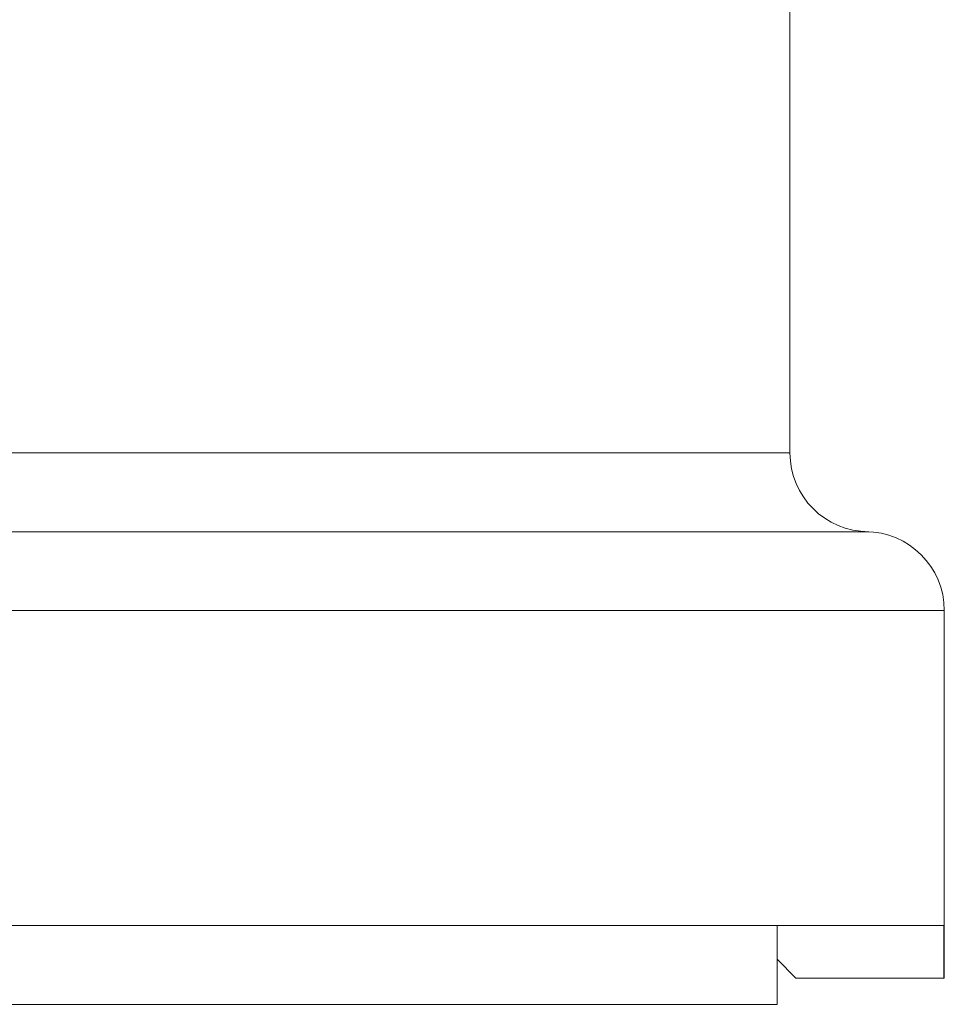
# Model space of a CAD drawing. Header units: inches. Extents: x 1 to 15.9, y 0.2 to 10.7.
# Tile 5 of 26: x 2.6 to 4, y 4 to 5.5. Entities that reach past the tile are written whole.
import ezdxf

# ---------------------------------------------------------------- set-up
doc = ezdxf.new("R2010")
doc.units = ezdxf.units.IN
doc.header["$MEASUREMENT"] = 0

msp = doc.modelspace()

# ---------------------------------------------------------------- linework, layer by layer
at = {"color": 7, "linetype": 'Continuous', "lineweight": 15}
for p, q in [((3.7733, 4.8609), (3.7733, 5.9909)), ((1.1533, 4.7409), (3.8933, 4.7409)), ((4.0083, 4.0609), (4.0083, 4.6209)), ((1.0392, 4.1409), (4.0074, 4.1409)), ((3.7536, 4.0209), (3.7536, 4.1409)), ((4.0074, 4.0609), (4.0074, 4.1409)), ((3.7822, 4.0609), (3.7536, 4.0896)), ((4.0074, 4.0609), (3.7822, 4.0609)), ((4.0083, 4.0609), (4.0074, 4.0609)), ((1.293, 4.0209), (3.7536, 4.0209))]:
    msp.add_line(p, q, dxfattribs=at)
at = {"color": 8, "linetype": 'Continuous', "lineweight": 15}
for p, q in [((1.2733, 4.8609), (3.7733, 4.8609)), ((1.0383, 4.6209), (4.0083, 4.6209))]:
    msp.add_line(p, q, dxfattribs=at)
at = {"color": 7, "linetype": 'Continuous', "lineweight": 15}
for centre, start, end in [((3.8933, 4.8609), 180, 270), ((3.8883, 4.6209), 0, 90)]:
    msp.add_arc(centre, 0.12, start, end, dxfattribs=at)

doc.saveas('drawing.dxf')
